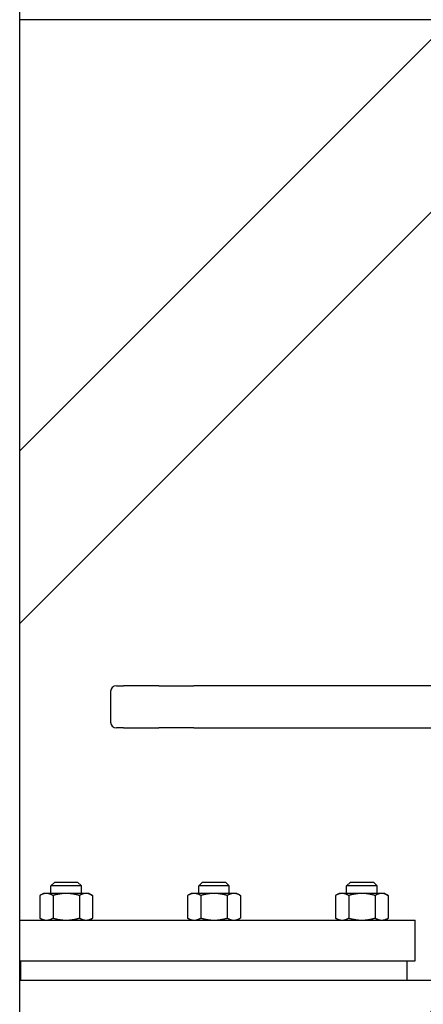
# Paper-space layout 'SHEET_1' of a CAD drawing. Header units: inches. Extents: x 4 to 540, y 12 to 340.
# Tile 20 of 116: x 73.65 to 80.27, y 131.56 to 147.7. Entities that reach past the tile are written whole.
import ezdxf

# ---------------------------------------------------------------- set-up
doc = ezdxf.new("R2010")
doc.units = ezdxf.units.IN
doc.header["$LTSCALE"] = 16
doc.header["$MEASUREMENT"] = 0
doc.layers.get('0').update_dxf_attribs({"lineweight": 25})

psp = doc.layouts.new('SHEET_1')

# ---------------------------------------------------------------- linework, layer by layer
for p, q in [((73.653, 115.389), (73.653, 156.951)), ((73.653, 147.704), (87.153, 147.704)), ((73.653, 140.632), (80.724, 147.704)), ((83.552, 147.704), (73.653, 137.804)), ((73.653, 137.804), (73.653, 140.632)), ((75.238, 136.782), (75.357, 136.782)), ((75.934, 136.782), (75.357, 136.782)), ((75.934, 136.782), (76.509, 136.782)), ((81.528, 136.782), (76.509, 136.782)), ((75.144, 136.689), (75.144, 136.186)), ((75.357, 136.093), (75.238, 136.093)), ((75.357, 136.093), (75.934, 136.093)), ((76.509, 136.093), (75.934, 136.093)), ((76.509, 136.093), (82.528, 136.093)), ((74.228, 133.564), (74.166, 133.502)), ((74.228, 133.564), (74.603, 133.564)), ((74.603, 133.564), (74.666, 133.502)), ((76.653, 133.564), (76.59, 133.502)), ((76.653, 133.564), (77.028, 133.564)), ((77.028, 133.564), (77.09, 133.502)), ((79.077, 133.564), (79.014, 133.502)), ((79.077, 133.564), (79.452, 133.564)), ((79.452, 133.564), (79.514, 133.502)), ((74.041, 133.377), (73.983, 133.343)), ((74.091, 133.377), (74.041, 133.377)), ((74.416, 133.377), (74.091, 133.377)), ((74.666, 133.502), (74.166, 133.502)), ((74.166, 133.377), (74.166, 133.502)), ((74.741, 133.377), (74.416, 133.377)), ((74.666, 133.377), (74.666, 133.502)), ((74.791, 133.377), (74.741, 133.377)), ((74.791, 133.377), (74.849, 133.343)), ((76.465, 133.377), (76.407, 133.343)), ((76.515, 133.377), (76.465, 133.377)), ((76.84, 133.377), (76.515, 133.377)), ((77.09, 133.502), (76.59, 133.502)), ((76.59, 133.377), (76.59, 133.502)), ((77.165, 133.377), (76.84, 133.377)), ((77.09, 133.377), (77.09, 133.502)), ((77.215, 133.377), (77.165, 133.377)), ((77.215, 133.377), (77.273, 133.343)), ((78.889, 133.377), (78.831, 133.343)), ((78.94, 133.377), (78.889, 133.377)), ((79.264, 133.377), (78.94, 133.377)), ((79.514, 133.502), (79.014, 133.502)), ((79.014, 133.377), (79.014, 133.502)), ((79.589, 133.377), (79.264, 133.377)), ((79.514, 133.377), (79.514, 133.502)), ((79.639, 133.377), (79.589, 133.377)), ((79.639, 133.377), (79.697, 133.343)), ((73.983, 133.343), (73.983, 132.973)), ((74.199, 133.343), (74.199, 132.973)), ((74.633, 133.343), (74.633, 132.973)), ((74.849, 133.343), (74.849, 132.973)), ((76.407, 133.343), (76.407, 132.973)), ((76.624, 133.343), (76.624, 132.973)), ((77.057, 133.343), (77.057, 132.973)), ((77.273, 133.343), (77.273, 132.973)), ((78.831, 133.343), (78.831, 132.973)), ((79.048, 133.343), (79.048, 132.973)), ((79.481, 133.343), (79.481, 132.973)), ((79.697, 133.343), (79.697, 132.973)), ((73.653, 132.939), (80.14, 132.939)), ((74.041, 132.939), (73.983, 132.973)), ((74.791, 132.939), (74.849, 132.973)), ((76.465, 132.939), (76.407, 132.973)), ((77.215, 132.939), (77.273, 132.973)), ((78.889, 132.939), (78.831, 132.973)), ((79.639, 132.939), (79.697, 132.973)), ((80.14, 132.274), (80.14, 132.939)), ((73.653, 132.274), (80.14, 132.274)), ((73.672, 131.948), (73.672, 132.274)), ((80.008, 131.948), (80.008, 132.274)), ((78.81, 131.948), (73.653, 131.948)), ((80.796, 131.948), (78.81, 131.948))]:
    psp.add_line(p, q)
psp.add_circle((84.153, 128.951), 4.5)
for centre, start, end in [((75.238, 136.689), 90, 180), ((75.238, 136.186), 180, 270)]:
    psp.add_arc(centre, 0.0938, start, end)
for points, weights in [([(74.091, 133.377), (74.041, 133.377), (73.983, 133.343)], [1, 1.0930923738, 1.10906450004]), ([(74.199, 133.343), (74.141, 133.377), (74.091, 133.377)], [1.10906450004, 1.0930923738, 1]), ([(74.416, 133.377), (74.316, 133.377), (74.199, 133.343)], [1, 1.0930923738, 1.10906450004]), ([(74.633, 133.343), (74.516, 133.377), (74.416, 133.377)], [1.10906450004, 1.0930923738, 1]), ([(74.741, 133.377), (74.691, 133.377), (74.633, 133.343)], [1, 1.0930923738, 1.10906450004]), ([(74.849, 133.343), (74.791, 133.377), (74.741, 133.377)], [1.10906450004, 1.0930923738, 1]), ([(76.515, 133.377), (76.465, 133.377), (76.407, 133.343)], [1, 1.0930923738, 1.10906450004]), ([(76.624, 133.343), (76.566, 133.377), (76.515, 133.377)], [1.10906450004, 1.0930923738, 1]), ([(76.84, 133.377), (76.74, 133.377), (76.624, 133.343)], [1, 1.0930923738, 1.10906450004]), ([(77.057, 133.343), (76.941, 133.377), (76.84, 133.377)], [1.10906450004, 1.0930923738, 1]), ([(77.165, 133.377), (77.115, 133.377), (77.057, 133.343)], [1, 1.0930923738, 1.10906450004]), ([(77.273, 133.343), (77.215, 133.377), (77.165, 133.377)], [1.10906450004, 1.0930923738, 1]), ([(78.94, 133.377), (78.889, 133.377), (78.831, 133.343)], [1, 1.0930923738, 1.10906450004]), ([(79.048, 133.343), (78.99, 133.377), (78.94, 133.377)], [1.10906450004, 1.0930923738, 1]), ([(79.264, 133.377), (79.164, 133.377), (79.048, 133.343)], [1, 1.0930923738, 1.10906450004]), ([(79.481, 133.343), (79.365, 133.377), (79.264, 133.377)], [1.10906450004, 1.0930923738, 1]), ([(79.589, 133.377), (79.539, 133.377), (79.481, 133.343)], [1, 1.0930923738, 1.10906450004]), ([(79.697, 133.343), (79.639, 133.377), (79.589, 133.377)], [1.10906450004, 1.0930923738, 1]), ([(73.983, 132.973), (74.041, 132.939), (74.091, 132.939)], [1.10906450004, 1.0930923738, 1]), ([(74.091, 132.939), (74.141, 132.939), (74.199, 132.973)], [1, 1.0930923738, 1.10906450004]), ([(74.199, 132.973), (74.316, 132.939), (74.416, 132.939)], [1.10906450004, 1.0930923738, 1]), ([(74.416, 132.939), (74.516, 132.939), (74.633, 132.973)], [1, 1.0930923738, 1.10906450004]), ([(74.633, 132.973), (74.691, 132.939), (74.741, 132.939)], [1.10906450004, 1.0930923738, 1]), ([(74.741, 132.939), (74.791, 132.939), (74.849, 132.973)], [1, 1.0930923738, 1.10906450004]), ([(76.407, 132.973), (76.465, 132.939), (76.515, 132.939)], [1.10906450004, 1.0930923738, 1]), ([(76.515, 132.939), (76.566, 132.939), (76.624, 132.973)], [1, 1.0930923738, 1.10906450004]), ([(76.624, 132.973), (76.74, 132.939), (76.84, 132.939)], [1.10906450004, 1.0930923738, 1]), ([(76.84, 132.939), (76.941, 132.939), (77.057, 132.973)], [1, 1.0930923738, 1.10906450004]), ([(77.057, 132.973), (77.115, 132.939), (77.165, 132.939)], [1.10906450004, 1.0930923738, 1]), ([(77.165, 132.939), (77.215, 132.939), (77.273, 132.973)], [1, 1.0930923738, 1.10906450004]), ([(78.831, 132.973), (78.889, 132.939), (78.94, 132.939)], [1.10906450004, 1.0930923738, 1]), ([(78.94, 132.939), (78.99, 132.939), (79.048, 132.973)], [1, 1.0930923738, 1.10906450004]), ([(79.048, 132.973), (79.164, 132.939), (79.264, 132.939)], [1.10906450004, 1.0930923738, 1]), ([(79.264, 132.939), (79.365, 132.939), (79.481, 132.973)], [1, 1.0930923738, 1.10906450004]), ([(79.481, 132.973), (79.539, 132.939), (79.589, 132.939)], [1.10906450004, 1.0930923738, 1]), ([(79.589, 132.939), (79.639, 132.939), (79.697, 132.973)], [1, 1.0930923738, 1.10906450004])]:
    psp.add_rational_spline(points, weights, degree=2)

doc.saveas('drawing.dxf')
